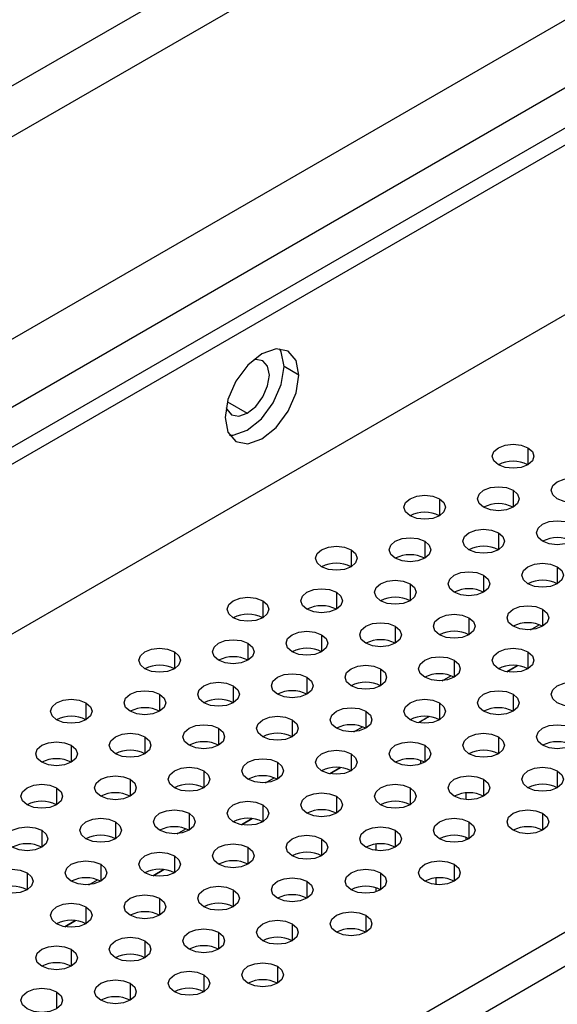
# Model space of a CAD drawing. Header units: millimetres. Extents: x 0 to 1118, y 0 to 864.
# Tile 213 of 256: x 950.94 to 955.24, y 677.26 to 685.14. Entities that reach past the tile are written whole.
import ezdxf

# ---------------------------------------------------------------- set-up
doc = ezdxf.new("R2010")
doc.units = ezdxf.units.MM

msp = doc.modelspace()

# ---------------------------------------------------------------- linework, layer by layer
at = {"color": 7, "linetype": 'Continuous', "lineweight": 25}
for p, q in [((922.087, 665.1001), (995.1075, 707.2539)), ((922.2048, 665.032), (995.2254, 707.1859)), ((995.5789, 706.0291), (921.8513, 663.467)), ((926.3793, 668.4412), (990.5391, 705.4799)), ((990.6772, 705.0152), (926.5173, 667.9765)), ((926.1057, 660.9838), (999.8805, 703.5731)), ((926.2471, 660.7933), (999.9748, 703.3554)), ((949.2567, 683.6755), (966.0522, 693.3714)), ((966.1558, 693.0229), (949.3602, 683.3271)), ((953.1761, 682.299), (953.0582, 682.367)), ((954.9251, 679.9744), (954.8392, 679.9248)), ((954.218, 679.5662), (954.1321, 679.5166)), ((953.5109, 679.158), (953.425, 679.1084)), ((952.8038, 678.7498), (952.7179, 678.7002)), ((952.0967, 678.3416), (952.0108, 678.292)), ((951.3895, 677.9334), (951.3037, 677.8838))]:
    msp.add_line(p, q, dxfattribs=at)
at = {"color": 8, "linetype": 'Continuous', "lineweight": 25}
for p, q in [((952.6044, 682.0847), (952.7636, 681.9928)), ((955.0087, 681.7172), (955.0087, 681.5811)), ((954.8908, 681.377), (954.8908, 681.2409)), ((954.3016, 681.309), (954.3016, 681.1729)), ((954.773, 681.0368), (954.773, 680.9007)), ((953.5945, 680.9007), (953.5945, 680.7647)), ((954.1837, 680.9688), (954.1837, 680.8327)), ((955.2444, 680.7647), (955.2444, 680.6286)), ((954.6551, 680.6966), (954.6551, 680.5606)), ((954.0659, 680.6286), (954.0659, 680.4925)), ((953.4766, 680.5606), (953.4766, 680.4245)), ((952.8874, 680.4925), (952.8874, 680.3565)), ((955.1265, 680.4245), (955.1265, 680.2884)), ((954.5373, 680.3565), (954.5373, 680.2204)), ((953.948, 680.2884), (953.948, 680.1524)), ((955.0312, 680.2611), (955.1, 680.3009)), ((953.3588, 680.2204), (953.3588, 680.0843)), ((952.7695, 680.1524), (952.7695, 680.0163)), ((952.1803, 680.0843), (952.1803, 679.9483)), ((955.0087, 680.0843), (955.0087, 679.9483)), ((954.4194, 680.0163), (954.4194, 679.8802)), ((954.8393, 679.9248), (954.9252, 679.9744)), ((953.2409, 679.8802), (953.2409, 679.7442)), ((953.8302, 679.9483), (953.8302, 679.8122)), ((954.3241, 679.8529), (954.3929, 679.8927)), ((952.6517, 679.8122), (952.6517, 679.6761)), ((952.0624, 679.7442), (952.0624, 679.6081)), ((954.8908, 679.7442), (954.8908, 679.6081)), ((951.4731, 679.6761), (951.4731, 679.5401)), ((954.3016, 679.6761), (954.3016, 679.5401)), ((953.7123, 679.6081), (953.7123, 679.472)), ((953.1231, 679.5401), (953.1231, 679.404)), ((953.617, 679.4447), (953.6858, 679.4845)), ((951.9446, 679.404), (951.9446, 679.2679)), ((952.5338, 679.472), (952.5338, 679.336)), ((954.773, 679.404), (954.773, 679.2679)), ((951.3553, 679.336), (951.3553, 679.1999)), ((954.1837, 679.336), (954.1837, 679.1999)), ((953.5945, 679.2679), (953.5945, 679.1319)), ((953.0052, 679.1999), (953.0052, 679.0638)), ((954.1492, 679.2152), (954.1492, 679.1846)), ((952.416, 679.1319), (952.416, 678.9958)), ((953.4252, 679.1084), (953.5111, 679.1579)), ((955.2444, 679.1319), (955.2444, 678.9958)), ((951.8267, 679.0638), (951.8267, 678.9278)), ((952.9099, 679.0365), (952.9787, 679.0763)), ((954.6551, 679.0638), (954.6551, 678.9278)), ((951.2374, 678.9958), (951.2374, 678.8597)), ((953.4766, 678.9278), (953.4766, 678.7917)), ((954.0659, 678.9958), (954.0659, 678.8597)), ((954.5112, 678.9547), (954.5112, 678.9008)), ((952.8874, 678.8597), (952.8874, 678.7237)), ((952.2981, 678.7917), (952.2981, 678.6556)), ((955.1265, 678.7917), (955.1265, 678.6556)), ((951.7089, 678.7237), (951.7089, 678.5876)), ((952.7181, 678.7002), (952.8039, 678.7497)), ((954.5373, 678.7237), (954.5373, 678.5876)), ((951.1196, 678.6556), (951.1196, 678.5196)), ((952.2028, 678.6283), (952.2716, 678.6681)), ((953.948, 678.6556), (953.948, 678.5196)), ((953.3588, 678.5876), (953.3588, 678.4515)), ((953.7957, 678.4935), (953.7957, 678.5456)), ((954.5112, 678.5999), (954.5112, 678.5753)), ((952.7695, 678.5196), (952.7695, 678.3835)), ((951.591, 678.3835), (951.591, 678.2474)), ((952.1803, 678.4515), (952.1803, 678.3155)), ((954.4194, 678.3835), (954.4194, 678.2474)), ((951.0017, 678.3155), (951.0017, 678.1794)), ((952.011, 678.292), (952.0968, 678.3415)), ((953.8302, 678.3155), (953.8302, 678.1794)), ((951.4957, 678.2201), (951.5645, 678.2599)), ((953.2409, 678.2474), (953.2409, 678.1114)), ((954.2755, 678.2204), (954.2755, 678.2744)), ((952.6517, 678.1794), (952.6517, 678.0433)), ((953.7957, 678.1641), (953.7957, 678.1946)), ((952.0624, 678.1114), (952.0624, 677.9753)), ((951.4731, 678.0433), (951.4731, 677.9073)), ((951.3039, 677.8838), (951.3897, 677.9333)), ((953.1231, 677.9073), (953.1231, 677.7712)), ((953.7123, 677.9753), (953.7123, 677.8392)), ((952.5338, 677.8392), (952.5338, 677.7032)), ((951.9446, 677.7712), (951.9446, 677.6351)), ((951.3553, 677.7032), (951.3553, 677.5671)), ((953.0052, 677.5671), (953.0052, 677.431)), ((951.8267, 677.431), (951.8267, 677.2949)), ((952.416, 677.499), (952.416, 677.363)), ((951.2374, 677.363), (951.2374, 677.2269))]:
    msp.add_line(p, q, dxfattribs=at)
at = {"color": 7, "linetype": 'Continuous', "lineweight": 25, "flags": 128}
for points in [[(953.1761, 682.299), (953.1537, 682.4162), (953.0898, 682.4897), (952.9942, 682.5083), (952.8815, 682.4691), (952.7687, 682.3781), (952.6731, 682.2492), (952.6093, 682.1019), (952.5868, 681.9588)], [(953.0582, 682.367), (953.0358, 682.4843), (953.0224, 682.509)], [(952.7636, 681.9928), (952.8313, 682.0474), (952.8886, 682.1247), (952.9269, 682.2131), (952.9404, 682.299), (952.9269, 682.3693), (952.8886, 682.4134), (952.8313, 682.4246), (952.8149, 682.4219)], [(952.6227, 681.8168), (952.6509, 681.8175), (952.7636, 681.8567), (952.8764, 681.9477), (952.972, 682.0766), (953.0358, 682.2239), (953.0582, 682.367)], [(952.5868, 681.9588), (952.6093, 681.8415), (952.6731, 681.768), (952.7687, 681.7495), (952.8815, 681.7887), (952.9942, 681.8796), (953.0898, 682.0086), (953.1537, 682.1558), (953.1761, 682.299)], [(952.5945, 682.04), (952.6003, 682.0245), (952.6386, 681.9804), (952.696, 681.9693), (952.7636, 681.9928)], [(954.773, 681.5811), (954.7369, 681.6123), (954.7242, 681.6491), (954.7369, 681.6859), (954.773, 681.7172), (954.8271, 681.738), (954.8908, 681.7453), (954.9546, 681.738), (955.0087, 681.7172)], [(955.0087, 681.7172), (955.0448, 681.6859), (955.0575, 681.6491), (955.0448, 681.6123), (955.0087, 681.5811), (954.9546, 681.5602), (954.8908, 681.5529), (954.8271, 681.5602), (954.773, 681.5811)], [(955.2444, 681.309), (955.2083, 681.3402), (955.1956, 681.377), (955.2083, 681.4138), (955.2444, 681.445), (955.2985, 681.4659), (955.3622, 681.4732), (955.426, 681.4659), (955.4801, 681.445)], [(954.6551, 681.2409), (954.619, 681.2721), (954.6063, 681.309), (954.619, 681.3458), (954.6551, 681.377), (954.7092, 681.3978), (954.773, 681.4052), (954.8368, 681.3978), (954.8908, 681.377)], [(954.8908, 681.377), (954.927, 681.3458), (954.9396, 681.309), (954.927, 681.2721), (954.8908, 681.2409), (954.8368, 681.2201), (954.773, 681.2127), (954.7092, 681.2201), (954.6551, 681.2409)], [(955.4801, 681.445), (955.5162, 681.4138), (955.5289, 681.377), (955.5162, 681.3402), (955.4801, 681.309), (955.426, 681.2881), (955.3622, 681.2808), (955.2985, 681.2881), (955.2444, 681.309)], [(954.0659, 681.1729), (954.0297, 681.2041), (954.0171, 681.2409), (954.0297, 681.2777), (954.0659, 681.309), (954.1199, 681.3298), (954.1837, 681.3371), (954.2475, 681.3298), (954.3016, 681.309)], [(954.3016, 681.309), (954.3377, 681.2777), (954.3504, 681.2409), (954.3377, 681.2041), (954.3016, 681.1729), (954.2475, 681.152), (954.1837, 681.1447), (954.1199, 681.152), (954.0659, 681.1729)], [(954.5373, 680.9007), (954.5011, 680.932), (954.4885, 680.9688), (954.5011, 681.0056), (954.5373, 681.0368), (954.5913, 681.0577), (954.6551, 681.065), (954.7189, 681.0577), (954.773, 681.0368)], [(955.1265, 680.9688), (955.0904, 681), (955.0777, 681.0368), (955.0904, 681.0736), (955.1265, 681.1049), (955.1806, 681.1257), (955.2444, 681.133), (955.3082, 681.1257), (955.3622, 681.1049)], [(955.3622, 681.1049), (955.3984, 681.0736), (955.4111, 681.0368), (955.3984, 681), (955.3622, 680.9688), (955.3082, 680.9479), (955.2444, 680.9406), (955.1806, 680.9479), (955.1265, 680.9688)], [(953.948, 680.8327), (953.9119, 680.8639), (953.8992, 680.9007), (953.9119, 680.9376), (953.948, 680.9688), (954.0021, 680.9896), (954.0659, 680.997), (954.1297, 680.9896), (954.1837, 680.9688)], [(954.773, 681.0368), (954.8091, 681.0056), (954.8218, 680.9688), (954.8091, 680.932), (954.773, 680.9007), (954.7189, 680.8799), (954.6551, 680.8726), (954.5913, 680.8799), (954.5373, 680.9007)], [(953.3588, 680.7647), (953.3226, 680.7959), (953.31, 680.8327), (953.3226, 680.8695), (953.3588, 680.9007), (953.4128, 680.9216), (953.4766, 680.9289), (953.5404, 680.9216), (953.5945, 680.9007)], [(953.5945, 680.9007), (953.6306, 680.8695), (953.6433, 680.8327), (953.6306, 680.7959), (953.5945, 680.7647), (953.5404, 680.7438), (953.4766, 680.7365), (953.4128, 680.7438), (953.3588, 680.7647)], [(954.1837, 680.9688), (954.2199, 680.9376), (954.2325, 680.9007), (954.2199, 680.8639), (954.1837, 680.8327), (954.1297, 680.8119), (954.0659, 680.8045), (954.0021, 680.8119), (953.948, 680.8327)], [(955.0087, 680.6286), (954.9726, 680.6598), (954.9599, 680.6966), (954.9726, 680.7335), (955.0087, 680.7647), (955.0628, 680.7855), (955.1265, 680.7929), (955.1903, 680.7855), (955.2444, 680.7647)], [(955.2444, 680.7647), (955.2805, 680.7335), (955.2932, 680.6966), (955.2805, 680.6598), (955.2444, 680.6286), (955.1903, 680.6078), (955.1265, 680.6004), (955.0628, 680.6078), (955.0087, 680.6286)], [(954.4194, 680.5606), (954.3833, 680.5918), (954.3706, 680.6286), (954.3833, 680.6654), (954.4194, 680.6966), (954.4735, 680.7175), (954.5373, 680.7248), (954.6011, 680.7175), (954.6551, 680.6966)], [(954.6551, 680.6966), (954.6913, 680.6654), (954.7039, 680.6286), (954.6913, 680.5918), (954.6551, 680.5606), (954.6011, 680.5397), (954.5373, 680.5324), (954.4735, 680.5397), (954.4194, 680.5606)], [(953.2409, 680.4245), (953.2048, 680.4557), (953.1921, 680.4925), (953.2048, 680.5294), (953.2409, 680.5606), (953.295, 680.5814), (953.3588, 680.5888), (953.4225, 680.5814), (953.4766, 680.5606)], [(953.8302, 680.4925), (953.794, 680.5238), (953.7814, 680.5606), (953.794, 680.5974), (953.8302, 680.6286), (953.8842, 680.6495), (953.948, 680.6568), (954.0118, 680.6495), (954.0659, 680.6286)], [(954.0659, 680.6286), (954.102, 680.5974), (954.1147, 680.5606), (954.102, 680.5238), (954.0659, 680.4925), (954.0118, 680.4717), (953.948, 680.4644), (953.8842, 680.4717), (953.8302, 680.4925)], [(952.6517, 680.3565), (952.6155, 680.3877), (952.6028, 680.4245), (952.6155, 680.4613), (952.6517, 680.4925), (952.7057, 680.5134), (952.7695, 680.5207), (952.8333, 680.5134), (952.8874, 680.4925)], [(953.4766, 680.5606), (953.5127, 680.5294), (953.5254, 680.4925), (953.5127, 680.4557), (953.4766, 680.4245), (953.4225, 680.4037), (953.3588, 680.3963), (953.295, 680.4037), (953.2409, 680.4245)], [(952.8874, 680.4925), (952.9235, 680.4613), (952.9362, 680.4245), (952.9235, 680.3877), (952.8874, 680.3565), (952.8333, 680.3356), (952.7695, 680.3283), (952.7057, 680.3356), (952.6517, 680.3565)], [(954.8908, 680.2884), (954.8547, 680.3197), (954.842, 680.3565), (954.8547, 680.3933), (954.8908, 680.4245), (954.9449, 680.4454), (955.0087, 680.4527), (955.0725, 680.4454), (955.1265, 680.4245)], [(955.1265, 680.4245), (955.1627, 680.3933), (955.1753, 680.3565), (955.1627, 680.3197), (955.1265, 680.2884), (955.0725, 680.2676), (955.0087, 680.2603), (954.9449, 680.2676), (954.8908, 680.2884)], [(954.3016, 680.2204), (954.2654, 680.2516), (954.2528, 680.2884), (954.2654, 680.3253), (954.3016, 680.3565), (954.3556, 680.3773), (954.4194, 680.3847), (954.4832, 680.3773), (954.5373, 680.3565)], [(954.5373, 680.3565), (954.5734, 680.3253), (954.5861, 680.2884), (954.5734, 680.2516), (954.5373, 680.2204), (954.4832, 680.1996), (954.4194, 680.1922), (954.3556, 680.1996), (954.3016, 680.2204)], [(953.7123, 680.1524), (953.6762, 680.1836), (953.6635, 680.2204), (953.6762, 680.2572), (953.7123, 680.2884), (953.7664, 680.3093), (953.8302, 680.3166), (953.894, 680.3093), (953.948, 680.2884)], [(953.948, 680.2884), (953.9842, 680.2572), (953.9968, 680.2204), (953.9842, 680.1836), (953.948, 680.1524), (953.894, 680.1315), (953.8302, 680.1242), (953.7664, 680.1315), (953.7123, 680.1524)], [(953.1231, 680.0843), (953.0869, 680.1156), (953.0742, 680.1524), (953.0869, 680.1892), (953.1231, 680.2204), (953.1771, 680.2413), (953.2409, 680.2486), (953.3047, 680.2413), (953.3588, 680.2204)], [(953.3588, 680.2204), (953.3949, 680.1892), (953.4076, 680.1524), (953.3949, 680.1156), (953.3588, 680.0843), (953.3047, 680.0635), (953.2409, 680.0562), (953.1771, 680.0635), (953.1231, 680.0843)], [(951.9446, 679.9483), (951.9084, 679.9795), (951.8957, 680.0163), (951.9084, 680.0531), (951.9446, 680.0843), (951.9986, 680.1052), (952.0624, 680.1125), (952.1262, 680.1052), (952.1803, 680.0843)], [(952.5338, 680.0163), (952.4977, 680.0475), (952.485, 680.0843), (952.4977, 680.1212), (952.5338, 680.1524), (952.5879, 680.1732), (952.6517, 680.1806), (952.7154, 680.1732), (952.7695, 680.1524)], [(952.7695, 680.1524), (952.8056, 680.1212), (952.8183, 680.0843), (952.8056, 680.0475), (952.7695, 680.0163), (952.7154, 679.9954), (952.6517, 679.9881), (952.5879, 679.9954), (952.5338, 680.0163)], [(954.773, 679.9483), (954.7369, 679.9795), (954.7242, 680.0163), (954.7369, 680.0531), (954.773, 680.0843), (954.8271, 680.1052), (954.8908, 680.1125), (954.9546, 680.1052), (955.0087, 680.0843)], [(952.1803, 680.0843), (952.2164, 680.0531), (952.2291, 680.0163), (952.2164, 679.9795), (952.1803, 679.9483), (952.1262, 679.9274), (952.0624, 679.9201), (951.9986, 679.9274), (951.9446, 679.9483)], [(954.1837, 679.8802), (954.1476, 679.9115), (954.1349, 679.9483), (954.1476, 679.9851), (954.1837, 680.0163), (954.2378, 680.0372), (954.3016, 680.0445), (954.3654, 680.0372), (954.4194, 680.0163)], [(955.0087, 680.0843), (955.0448, 680.0531), (955.0575, 680.0163), (955.0448, 679.9795), (955.0087, 679.9483), (954.9546, 679.9274), (954.8908, 679.9201), (954.8271, 679.9274), (954.773, 679.9483)], [(953.5945, 679.8122), (953.5583, 679.8434), (953.5457, 679.8802), (953.5583, 679.9171), (953.5945, 679.9483), (953.6485, 679.9691), (953.7123, 679.9765), (953.7761, 679.9691), (953.8302, 679.9483)], [(954.4194, 680.0163), (954.4556, 679.9851), (954.4682, 679.9483), (954.4556, 679.9115), (954.4194, 679.8802), (954.3654, 679.8594), (954.3016, 679.8521), (954.2378, 679.8594), (954.1837, 679.8802)], [(953.0052, 679.7442), (952.9691, 679.7754), (952.9564, 679.8122), (952.9691, 679.849), (953.0052, 679.8802), (953.0593, 679.9011), (953.1231, 679.9084), (953.1868, 679.9011), (953.2409, 679.8802)], [(953.2409, 679.8802), (953.277, 679.849), (953.2897, 679.8122), (953.277, 679.7754), (953.2409, 679.7442), (953.1868, 679.7233), (953.1231, 679.716), (953.0593, 679.7233), (953.0052, 679.7442)], [(953.8302, 679.9483), (953.8663, 679.9171), (953.879, 679.8802), (953.8663, 679.8434), (953.8302, 679.8122), (953.7761, 679.7913), (953.7123, 679.784), (953.6485, 679.7913), (953.5945, 679.8122)], [(952.416, 679.6761), (952.3798, 679.7074), (952.3671, 679.7442), (952.3798, 679.781), (952.416, 679.8122), (952.47, 679.8331), (952.5338, 679.8404), (952.5976, 679.8331), (952.6517, 679.8122)], [(952.6517, 679.8122), (952.6878, 679.781), (952.7005, 679.7442), (952.6878, 679.7074), (952.6517, 679.6761), (952.5976, 679.6553), (952.5338, 679.648), (952.47, 679.6553), (952.416, 679.6761)], [(955.2444, 679.6761), (955.2083, 679.7074), (955.1956, 679.7442), (955.2083, 679.781), (955.2444, 679.8122), (955.2985, 679.8331), (955.3622, 679.8404), (955.426, 679.8331), (955.4801, 679.8122)], [(955.4801, 679.8122), (955.5162, 679.781), (955.5289, 679.7442), (955.5162, 679.7074), (955.4801, 679.6761), (955.426, 679.6553), (955.3622, 679.648), (955.2985, 679.6553), (955.2444, 679.6761)], [(951.8267, 679.6081), (951.7906, 679.6393), (951.7779, 679.6761), (951.7906, 679.713), (951.8267, 679.7442), (951.8808, 679.765), (951.9446, 679.7724), (952.0083, 679.765), (952.0624, 679.7442)], [(952.0624, 679.7442), (952.0985, 679.713), (952.1112, 679.6761), (952.0985, 679.6393), (952.0624, 679.6081), (952.0083, 679.5872), (951.9446, 679.5799), (951.8808, 679.5872), (951.8267, 679.6081)], [(954.6551, 679.6081), (954.619, 679.6393), (954.6063, 679.6761), (954.619, 679.713), (954.6551, 679.7442), (954.7092, 679.765), (954.773, 679.7724), (954.8368, 679.765), (954.8908, 679.7442)], [(954.8908, 679.7442), (954.927, 679.713), (954.9396, 679.6761), (954.927, 679.6393), (954.8908, 679.6081), (954.8368, 679.5872), (954.773, 679.5799), (954.7092, 679.5872), (954.6551, 679.6081)], [(951.2374, 679.5401), (951.2013, 679.5713), (951.1886, 679.6081), (951.2013, 679.6449), (951.2374, 679.6761), (951.2915, 679.697), (951.3553, 679.7043), (951.4191, 679.697), (951.4731, 679.6761)], [(951.4731, 679.6761), (951.5093, 679.6449), (951.522, 679.6081), (951.5093, 679.5713), (951.4731, 679.5401), (951.4191, 679.5192), (951.3553, 679.5119), (951.2915, 679.5192), (951.2374, 679.5401)], [(953.4766, 679.472), (953.4405, 679.5032), (953.4278, 679.5401), (953.4405, 679.5769), (953.4766, 679.6081), (953.5307, 679.629), (953.5945, 679.6363), (953.6582, 679.629), (953.7123, 679.6081)], [(954.0659, 679.5401), (954.0297, 679.5713), (954.0171, 679.6081), (954.0297, 679.6449), (954.0659, 679.6761), (954.1199, 679.697), (954.1837, 679.7043), (954.2475, 679.697), (954.3016, 679.6761)], [(954.3016, 679.6761), (954.3377, 679.6449), (954.3504, 679.6081), (954.3377, 679.5713), (954.3016, 679.5401), (954.2475, 679.5192), (954.1837, 679.5119), (954.1199, 679.5192), (954.0659, 679.5401)], [(952.8874, 679.404), (952.8512, 679.4352), (952.8385, 679.472), (952.8512, 679.5089), (952.8874, 679.5401), (952.9414, 679.5609), (953.0052, 679.5682), (953.069, 679.5609), (953.1231, 679.5401)], [(953.7123, 679.6081), (953.7484, 679.5769), (953.7611, 679.5401), (953.7484, 679.5032), (953.7123, 679.472), (953.6582, 679.4512), (953.5945, 679.4439), (953.5307, 679.4512), (953.4766, 679.472)], [(952.2981, 679.336), (952.262, 679.3672), (952.2493, 679.404), (952.262, 679.4408), (952.2981, 679.472), (952.3522, 679.4929), (952.416, 679.5002), (952.4797, 679.4929), (952.5338, 679.472)], [(953.1231, 679.5401), (953.1592, 679.5089), (953.1719, 679.472), (953.1592, 679.4352), (953.1231, 679.404), (953.069, 679.3831), (953.0052, 679.3758), (952.9414, 679.3831), (952.8874, 679.404)], [(955.1265, 679.336), (955.0904, 679.3672), (955.0777, 679.404), (955.0904, 679.4408), (955.1265, 679.472), (955.1806, 679.4929), (955.2444, 679.5002), (955.3082, 679.4929), (955.3622, 679.472)], [(951.7089, 679.2679), (951.6727, 679.2991), (951.66, 679.336), (951.6727, 679.3728), (951.7089, 679.404), (951.7629, 679.4249), (951.8267, 679.4322), (951.8905, 679.4249), (951.9446, 679.404)], [(951.9446, 679.404), (951.9807, 679.3728), (951.9934, 679.336), (951.9807, 679.2991), (951.9446, 679.2679), (951.8905, 679.2471), (951.8267, 679.2398), (951.7629, 679.2471), (951.7089, 679.2679)], [(952.5338, 679.472), (952.5699, 679.4408), (952.5826, 679.404), (952.5699, 679.3672), (952.5338, 679.336), (952.4797, 679.3151), (952.416, 679.3078), (952.3522, 679.3151), (952.2981, 679.336)], [(954.5373, 679.2679), (954.5011, 679.2991), (954.4885, 679.336), (954.5011, 679.3728), (954.5373, 679.404), (954.5913, 679.4249), (954.6551, 679.4322), (954.7189, 679.4249), (954.773, 679.404)], [(954.773, 679.404), (954.8091, 679.3728), (954.8218, 679.336), (954.8091, 679.2991), (954.773, 679.2679), (954.7189, 679.2471), (954.6551, 679.2398), (954.5913, 679.2471), (954.5373, 679.2679)], [(955.3622, 679.472), (955.3984, 679.4408), (955.4111, 679.404), (955.3984, 679.3672), (955.3622, 679.336), (955.3082, 679.3151), (955.2444, 679.3078), (955.1806, 679.3151), (955.1265, 679.336)], [(951.1196, 679.1999), (951.0835, 679.2311), (951.0708, 679.2679), (951.0835, 679.3048), (951.1196, 679.336), (951.1737, 679.3568), (951.2374, 679.3641), (951.3012, 679.3568), (951.3553, 679.336)], [(951.3553, 679.336), (951.3914, 679.3048), (951.4041, 679.2679), (951.3914, 679.2311), (951.3553, 679.1999), (951.3012, 679.179), (951.2374, 679.1717), (951.1737, 679.179), (951.1196, 679.1999)], [(953.948, 679.1999), (953.9119, 679.2311), (953.8992, 679.2679), (953.9119, 679.3048), (953.948, 679.336), (954.0021, 679.3568), (954.0659, 679.3641), (954.1297, 679.3568), (954.1837, 679.336)], [(954.1837, 679.336), (954.2199, 679.3048), (954.2325, 679.2679), (954.2199, 679.2311), (954.1837, 679.1999), (954.1297, 679.179), (954.0659, 679.1717), (954.0021, 679.179), (953.948, 679.1999)], [(953.3588, 679.1319), (953.3226, 679.1631), (953.31, 679.1999), (953.3226, 679.2367), (953.3588, 679.2679), (953.4128, 679.2888), (953.4766, 679.2961), (953.5404, 679.2888), (953.5945, 679.2679)], [(953.5945, 679.2679), (953.6306, 679.2367), (953.6433, 679.1999), (953.6306, 679.1631), (953.5945, 679.1319), (953.5404, 679.111), (953.4766, 679.1037), (953.4128, 679.111), (953.3588, 679.1319)], [(952.7695, 679.0638), (952.7334, 679.095), (952.7207, 679.1319), (952.7334, 679.1687), (952.7695, 679.1999), (952.8236, 679.2208), (952.8874, 679.2281), (952.9511, 679.2208), (953.0052, 679.1999)], [(953.0052, 679.1999), (953.0413, 679.1687), (953.054, 679.1319), (953.0413, 679.095), (953.0052, 679.0638), (952.9511, 679.043), (952.8874, 679.0356), (952.8236, 679.043), (952.7695, 679.0638)], [(951.591, 678.9278), (951.5549, 678.959), (951.5422, 678.9958), (951.5549, 679.0326), (951.591, 679.0638), (951.6451, 679.0847), (951.7089, 679.092), (951.7726, 679.0847), (951.8267, 679.0638)], [(952.1803, 678.9958), (952.1441, 679.027), (952.1314, 679.0638), (952.1441, 679.1007), (952.1803, 679.1319), (952.2343, 679.1527), (952.2981, 679.16), (952.3619, 679.1527), (952.416, 679.1319)], [(952.416, 679.1319), (952.4521, 679.1007), (952.4648, 679.0638), (952.4521, 679.027), (952.416, 678.9958), (952.3619, 678.9749), (952.2981, 678.9676), (952.2343, 678.9749), (952.1803, 678.9958)], [(954.4194, 678.9278), (954.3833, 678.959), (954.3706, 678.9958), (954.3833, 679.0326), (954.4194, 679.0638), (954.4735, 679.0847), (954.5373, 679.092), (954.6011, 679.0847), (954.6551, 679.0638)], [(955.0087, 678.9958), (954.9726, 679.027), (954.9599, 679.0638), (954.9726, 679.1007), (955.0087, 679.1319), (955.0628, 679.1527), (955.1265, 679.16), (955.1903, 679.1527), (955.2444, 679.1319)], [(955.2444, 679.1319), (955.2805, 679.1007), (955.2932, 679.0638), (955.2805, 679.027), (955.2444, 678.9958), (955.1903, 678.9749), (955.1265, 678.9676), (955.0628, 678.9749), (955.0087, 678.9958)], [(951.0017, 678.8597), (950.9656, 678.8909), (950.9529, 678.9278), (950.9656, 678.9646), (951.0017, 678.9958), (951.0558, 679.0167), (951.1196, 679.024), (951.1834, 679.0167), (951.2374, 678.9958)], [(951.8267, 679.0638), (951.8628, 679.0326), (951.8755, 678.9958), (951.8628, 678.959), (951.8267, 678.9278), (951.7726, 678.9069), (951.7089, 678.8996), (951.6451, 678.9069), (951.591, 678.9278)], [(953.8302, 678.8597), (953.794, 678.8909), (953.7814, 678.9278), (953.794, 678.9646), (953.8302, 678.9958), (953.8842, 679.0167), (953.948, 679.024), (954.0118, 679.0167), (954.0659, 678.9958)], [(954.6551, 679.0638), (954.6913, 679.0326), (954.7039, 678.9958), (954.6913, 678.959), (954.6551, 678.9278), (954.6011, 678.9069), (954.5373, 678.8996), (954.4735, 678.9069), (954.4194, 678.9278)], [(951.2374, 678.9958), (951.2736, 678.9646), (951.2863, 678.9278), (951.2736, 678.8909), (951.2374, 678.8597), (951.1834, 678.8389), (951.1196, 678.8315), (951.0558, 678.8389), (951.0017, 678.8597)], [(953.2409, 678.7917), (953.2048, 678.8229), (953.1921, 678.8597), (953.2048, 678.8965), (953.2409, 678.9278), (953.295, 678.9486), (953.3588, 678.9559), (953.4225, 678.9486), (953.4766, 678.9278)], [(953.4766, 678.9278), (953.5127, 678.8965), (953.5254, 678.8597), (953.5127, 678.8229), (953.4766, 678.7917), (953.4225, 678.7708), (953.3588, 678.7635), (953.295, 678.7708), (953.2409, 678.7917)], [(954.0659, 678.9958), (954.102, 678.9646), (954.1147, 678.9278), (954.102, 678.8909), (954.0659, 678.8597), (954.0118, 678.8389), (953.948, 678.8315), (953.8842, 678.8389), (953.8302, 678.8597)], [(952.6517, 678.7237), (952.6155, 678.7549), (952.6028, 678.7917), (952.6155, 678.8285), (952.6517, 678.8597), (952.7057, 678.8806), (952.7695, 678.8879), (952.8333, 678.8806), (952.8874, 678.8597)], [(952.8874, 678.8597), (952.9235, 678.8285), (952.9362, 678.7917), (952.9235, 678.7549), (952.8874, 678.7237), (952.8333, 678.7028), (952.7695, 678.6955), (952.7057, 678.7028), (952.6517, 678.7237)], [(952.0624, 678.6556), (952.0263, 678.6868), (952.0136, 678.7237), (952.0263, 678.7605), (952.0624, 678.7917), (952.1165, 678.8126), (952.1803, 678.8199), (952.244, 678.8126), (952.2981, 678.7917)], [(952.2981, 678.7917), (952.3342, 678.7605), (952.3469, 678.7237), (952.3342, 678.6868), (952.2981, 678.6556), (952.244, 678.6348), (952.1803, 678.6274), (952.1165, 678.6348), (952.0624, 678.6556)], [(954.8908, 678.6556), (954.8547, 678.6868), (954.842, 678.7237), (954.8547, 678.7605), (954.8908, 678.7917), (954.9449, 678.8126), (955.0087, 678.8199), (955.0725, 678.8126), (955.1265, 678.7917)], [(955.1265, 678.7917), (955.1627, 678.7605), (955.1753, 678.7237), (955.1627, 678.6868), (955.1265, 678.6556), (955.0725, 678.6348), (955.0087, 678.6274), (954.9449, 678.6348), (954.8908, 678.6556)], [(951.4731, 678.5876), (951.437, 678.6188), (951.4243, 678.6556), (951.437, 678.6924), (951.4731, 678.7237), (951.5272, 678.7445), (951.591, 678.7518), (951.6548, 678.7445), (951.7089, 678.7237)], [(951.7089, 678.7237), (951.745, 678.6924), (951.7577, 678.6556), (951.745, 678.6188), (951.7089, 678.5876), (951.6548, 678.5667), (951.591, 678.5594), (951.5272, 678.5667), (951.4731, 678.5876)], [(954.3016, 678.5876), (954.2654, 678.6188), (954.2528, 678.6556), (954.2654, 678.6924), (954.3016, 678.7237), (954.3556, 678.7445), (954.4194, 678.7518), (954.4832, 678.7445), (954.5373, 678.7237)], [(954.5373, 678.7237), (954.5734, 678.6924), (954.5861, 678.6556), (954.5734, 678.6188), (954.5373, 678.5876), (954.4832, 678.5667), (954.4194, 678.5594), (954.3556, 678.5667), (954.3016, 678.5876)], [(950.8839, 678.5196), (950.8478, 678.5508), (950.8351, 678.5876), (950.8478, 678.6244), (950.8839, 678.6556), (950.938, 678.6765), (951.0017, 678.6838), (951.0655, 678.6765), (951.1196, 678.6556)], [(951.1196, 678.6556), (951.1557, 678.6244), (951.1684, 678.5876), (951.1557, 678.5508), (951.1196, 678.5196), (951.0655, 678.4987), (951.0017, 678.4914), (950.938, 678.4987), (950.8839, 678.5196)], [(953.1231, 678.4515), (953.0869, 678.4827), (953.0742, 678.5196), (953.0869, 678.5564), (953.1231, 678.5876), (953.1771, 678.6084), (953.2409, 678.6158), (953.3047, 678.6084), (953.3588, 678.5876)], [(953.7123, 678.5196), (953.6762, 678.5508), (953.6635, 678.5876), (953.6762, 678.6244), (953.7123, 678.6556), (953.7664, 678.6765), (953.8302, 678.6838), (953.894, 678.6765), (953.948, 678.6556)], [(953.948, 678.6556), (953.9842, 678.6244), (953.9968, 678.5876), (953.9842, 678.5508), (953.948, 678.5196), (953.894, 678.4987), (953.8302, 678.4914), (953.7664, 678.4987), (953.7123, 678.5196)], [(952.5338, 678.3835), (952.4977, 678.4147), (952.485, 678.4515), (952.4977, 678.4883), (952.5338, 678.5196), (952.5879, 678.5404), (952.6517, 678.5477), (952.7154, 678.5404), (952.7695, 678.5196)], [(953.3588, 678.5876), (953.3949, 678.5564), (953.4076, 678.5196), (953.3949, 678.4827), (953.3588, 678.4515), (953.3047, 678.4307), (953.2409, 678.4233), (953.1771, 678.4307), (953.1231, 678.4515)], [(951.9446, 678.3155), (951.9084, 678.3467), (951.8957, 678.3835), (951.9084, 678.4203), (951.9446, 678.4515), (951.9986, 678.4724), (952.0624, 678.4797), (952.1262, 678.4724), (952.1803, 678.4515)], [(952.7695, 678.5196), (952.8056, 678.4883), (952.8183, 678.4515), (952.8056, 678.4147), (952.7695, 678.3835), (952.7154, 678.3626), (952.6517, 678.3553), (952.5879, 678.3626), (952.5338, 678.3835)], [(951.3553, 678.2474), (951.3192, 678.2786), (951.3065, 678.3155), (951.3192, 678.3523), (951.3553, 678.3835), (951.4094, 678.4043), (951.4731, 678.4117), (951.5369, 678.4043), (951.591, 678.3835)], [(951.591, 678.3835), (951.6271, 678.3523), (951.6398, 678.3155), (951.6271, 678.2786), (951.591, 678.2474), (951.5369, 678.2266), (951.4731, 678.2192), (951.4094, 678.2266), (951.3553, 678.2474)], [(952.1803, 678.4515), (952.2164, 678.4203), (952.2291, 678.3835), (952.2164, 678.3467), (952.1803, 678.3155), (952.1262, 678.2946), (952.0624, 678.2873), (951.9986, 678.2946), (951.9446, 678.3155)], [(954.1837, 678.2474), (954.1476, 678.2786), (954.1349, 678.3155), (954.1476, 678.3523), (954.1837, 678.3835), (954.2378, 678.4043), (954.3016, 678.4117), (954.3654, 678.4043), (954.4194, 678.3835)], [(954.4194, 678.3835), (954.4556, 678.3523), (954.4682, 678.3155), (954.4556, 678.2786), (954.4194, 678.2474), (954.3654, 678.2266), (954.3016, 678.2192), (954.2378, 678.2266), (954.1837, 678.2474)], [(950.766, 678.1794), (950.7299, 678.2106), (950.7172, 678.2474), (950.7299, 678.2842), (950.766, 678.3155), (950.8201, 678.3363), (950.8839, 678.3436), (950.9477, 678.3363), (951.0017, 678.3155)], [(951.0017, 678.3155), (951.0379, 678.2842), (951.0506, 678.2474), (951.0379, 678.2106), (951.0017, 678.1794), (950.9477, 678.1585), (950.8839, 678.1512), (950.8201, 678.1585), (950.766, 678.1794)], [(953.5945, 678.1794), (953.5583, 678.2106), (953.5457, 678.2474), (953.5583, 678.2842), (953.5945, 678.3155), (953.6485, 678.3363), (953.7123, 678.3436), (953.7761, 678.3363), (953.8302, 678.3155)], [(953.8302, 678.3155), (953.8663, 678.2842), (953.879, 678.2474), (953.8663, 678.2106), (953.8302, 678.1794), (953.7761, 678.1585), (953.7123, 678.1512), (953.6485, 678.1585), (953.5945, 678.1794)], [(953.0052, 678.1114), (952.9691, 678.1426), (952.9564, 678.1794), (952.9691, 678.2162), (953.0052, 678.2474), (953.0593, 678.2683), (953.1231, 678.2756), (953.1868, 678.2683), (953.2409, 678.2474)], [(953.2409, 678.2474), (953.277, 678.2162), (953.2897, 678.1794), (953.277, 678.1426), (953.2409, 678.1114), (953.1868, 678.0905), (953.1231, 678.0832), (953.0593, 678.0905), (953.0052, 678.1114)], [(951.8267, 677.9753), (951.7906, 678.0065), (951.7779, 678.0433), (951.7906, 678.0801), (951.8267, 678.1114), (951.8808, 678.1322), (951.9446, 678.1395), (952.0083, 678.1322), (952.0624, 678.1114)], [(952.416, 678.0433), (952.3798, 678.0745), (952.3671, 678.1114), (952.3798, 678.1482), (952.416, 678.1794), (952.47, 678.2002), (952.5338, 678.2076), (952.5976, 678.2002), (952.6517, 678.1794)], [(952.6517, 678.1794), (952.6878, 678.1482), (952.7005, 678.1114), (952.6878, 678.0745), (952.6517, 678.0433), (952.5976, 678.0225), (952.5338, 678.0151), (952.47, 678.0225), (952.416, 678.0433)], [(951.2374, 677.9073), (951.2013, 677.9385), (951.1886, 677.9753), (951.2013, 678.0121), (951.2374, 678.0433), (951.2915, 678.0642), (951.3553, 678.0715), (951.4191, 678.0642), (951.4731, 678.0433)], [(952.0624, 678.1114), (952.0985, 678.0801), (952.1112, 678.0433), (952.0985, 678.0065), (952.0624, 677.9753), (952.0083, 677.9544), (951.9446, 677.9471), (951.8808, 677.9544), (951.8267, 677.9753)], [(951.4731, 678.0433), (951.5093, 678.0121), (951.522, 677.9753), (951.5093, 677.9385), (951.4731, 677.9073), (951.4191, 677.8864), (951.3553, 677.8791), (951.2915, 677.8864), (951.2374, 677.9073)], [(953.4766, 677.8392), (953.4405, 677.8704), (953.4278, 677.9073), (953.4405, 677.9441), (953.4766, 677.9753), (953.5307, 677.9961), (953.5945, 678.0035), (953.6582, 677.9961), (953.7123, 677.9753)], [(952.8874, 677.7712), (952.8512, 677.8024), (952.8385, 677.8392), (952.8512, 677.876), (952.8874, 677.9073), (952.9414, 677.9281), (953.0052, 677.9354), (953.069, 677.9281), (953.1231, 677.9073)], [(953.1231, 677.9073), (953.1592, 677.876), (953.1719, 677.8392), (953.1592, 677.8024), (953.1231, 677.7712), (953.069, 677.7503), (953.0052, 677.743), (952.9414, 677.7503), (952.8874, 677.7712)], [(953.7123, 677.9753), (953.7484, 677.9441), (953.7611, 677.9073), (953.7484, 677.8704), (953.7123, 677.8392), (953.6582, 677.8184), (953.5945, 677.811), (953.5307, 677.8184), (953.4766, 677.8392)], [(952.2981, 677.7032), (952.262, 677.7344), (952.2493, 677.7712), (952.262, 677.808), (952.2981, 677.8392), (952.3522, 677.8601), (952.416, 677.8674), (952.4797, 677.8601), (952.5338, 677.8392)], [(952.5338, 677.8392), (952.5699, 677.808), (952.5826, 677.7712), (952.5699, 677.7344), (952.5338, 677.7032), (952.4797, 677.6823), (952.416, 677.675), (952.3522, 677.6823), (952.2981, 677.7032)], [(951.7089, 677.6351), (951.6727, 677.6663), (951.66, 677.7032), (951.6727, 677.74), (951.7089, 677.7712), (951.7629, 677.792), (951.8267, 677.7994), (951.8905, 677.792), (951.9446, 677.7712)], [(951.9446, 677.7712), (951.9807, 677.74), (951.9934, 677.7032), (951.9807, 677.6663), (951.9446, 677.6351), (951.8905, 677.6143), (951.8267, 677.6069), (951.7629, 677.6143), (951.7089, 677.6351)], [(951.1196, 677.5671), (951.0835, 677.5983), (951.0708, 677.6351), (951.0835, 677.6719), (951.1196, 677.7032), (951.1737, 677.724), (951.2374, 677.7313), (951.3012, 677.724), (951.3553, 677.7032)], [(951.3553, 677.7032), (951.3914, 677.6719), (951.4041, 677.6351), (951.3914, 677.5983), (951.3553, 677.5671), (951.3012, 677.5462), (951.2374, 677.5389), (951.1737, 677.5462), (951.1196, 677.5671)], [(952.7695, 677.431), (952.7334, 677.4622), (952.7207, 677.499), (952.7334, 677.5359), (952.7695, 677.5671), (952.8236, 677.5879), (952.8874, 677.5953), (952.9511, 677.5879), (953.0052, 677.5671)], [(952.1803, 677.363), (952.1441, 677.3942), (952.1314, 677.431), (952.1441, 677.4678), (952.1803, 677.499), (952.2343, 677.5199), (952.2981, 677.5272), (952.3619, 677.5199), (952.416, 677.499)], [(953.0052, 677.5671), (953.0413, 677.5359), (953.054, 677.499), (953.0413, 677.4622), (953.0052, 677.431), (952.9511, 677.4102), (952.8874, 677.4028), (952.8236, 677.4102), (952.7695, 677.431)], [(951.591, 677.2949), (951.5549, 677.3262), (951.5422, 677.363), (951.5549, 677.3998), (951.591, 677.431), (951.6451, 677.4519), (951.7089, 677.4592), (951.7726, 677.4519), (951.8267, 677.431)], [(951.8267, 677.431), (951.8628, 677.3998), (951.8755, 677.363), (951.8628, 677.3262), (951.8267, 677.2949), (951.7726, 677.2741), (951.7089, 677.2668), (951.6451, 677.2741), (951.591, 677.2949)], [(952.416, 677.499), (952.4521, 677.4678), (952.4648, 677.431), (952.4521, 677.3942), (952.416, 677.363), (952.3619, 677.3421), (952.2981, 677.3348), (952.2343, 677.3421), (952.1803, 677.363)], [(951.0017, 677.2269), (950.9656, 677.2581), (950.9529, 677.2949), (950.9656, 677.3318), (951.0017, 677.363), (951.0558, 677.3838), (951.1196, 677.3912), (951.1834, 677.3838), (951.2374, 677.363)], [(951.2374, 677.363), (951.2736, 677.3318), (951.2863, 677.2949), (951.2736, 677.2581), (951.2374, 677.2269), (951.1834, 677.2061), (951.1196, 677.1987), (951.0558, 677.2061), (951.0017, 677.2269)]]:
    msp.add_lwpolyline(points, dxfattribs=at)
at = {"color": 7, "linetype": 'Continuous', "lineweight": 25}
for centre in [(954.8908, 681.3536), (954.773, 681.0134), (954.1837, 680.9454), (955.2444, 680.7413), (954.6551, 680.6733), (954.0659, 680.6052), (953.4766, 680.5372), (954.5373, 680.3331), (955.1265, 680.4011), (953.948, 680.2651), (953.3588, 680.197), (952.7695, 680.129), (955.0087, 680.061), (954.4194, 679.9929), (953.2409, 679.8569), (953.8302, 679.9249), (952.6517, 679.7888), (952.0624, 679.7208), (954.8908, 679.7208), (954.3016, 679.6528), (953.7123, 679.5847), (953.1231, 679.5167), (951.9446, 679.3806), (952.5338, 679.4487), (954.773, 679.3806), (951.3553, 679.3126), (954.1837, 679.3126), (953.5945, 679.2446), (953.0052, 679.1765), (952.416, 679.1085), (955.2444, 679.1085), (951.8267, 679.0405), (954.6551, 679.0405), (951.2374, 678.9724), (954.0659, 678.9724), (952.8874, 678.8364), (953.4766, 678.9044), (952.2981, 678.7683), (955.1265, 678.7683), (951.7088, 678.7003), (954.5373, 678.7003), (951.1196, 678.6322), (953.948, 678.6322), (953.3588, 678.5642), (952.7695, 678.4962), (951.591, 678.3601), (952.1803, 678.4281), (954.4194, 678.3601), (955.0087, 678.4281), (951.0017, 678.2921), (953.8302, 678.2921), (953.2409, 678.224), (952.6517, 678.156), (952.0624, 678.088), (951.4731, 678.0199), (954.3016, 678.0199), (950.8839, 677.9519), (953.1231, 677.8839), (953.7123, 677.9519), (952.5338, 677.8158), (951.9446, 677.7478), (951.3553, 677.6798), (953.5945, 677.6117), (953.0052, 677.5437), (952.416, 677.4757), (951.2374, 677.3396), (951.8267, 677.4076), (952.8874, 677.2035), (952.2981, 677.1355), (951.7088, 677.0675)]:
    msp.add_arc(centre, 0.2562, 62.61002, 117.3846, dxfattribs=at)
at = {"color": 8, "linetype": 'Continuous', "lineweight": 25}
msp.add_open_spline([(954.1347, 679.518), (954.1558, 679.5302), (954.1822, 679.5454), (954.2097, 679.5613), (954.2153, 679.5645)], degree=3, knots=[0, 0, 0, 0, 0.797918, 1, 1, 1, 1], dxfattribs=at)
at = {"color": 7, "linetype": 'Continuous', "lineweight": 25}
msp.add_open_spline([(954.2166, 679.5644), (954.202, 679.5559), (954.174, 679.5396), (954.1494, 679.5247), (954.1377, 679.5176)], degree=3, knots=[0, 0, 0, 0, 0.52354, 1, 1, 1, 1], dxfattribs=at)

doc.saveas('drawing.dxf')
